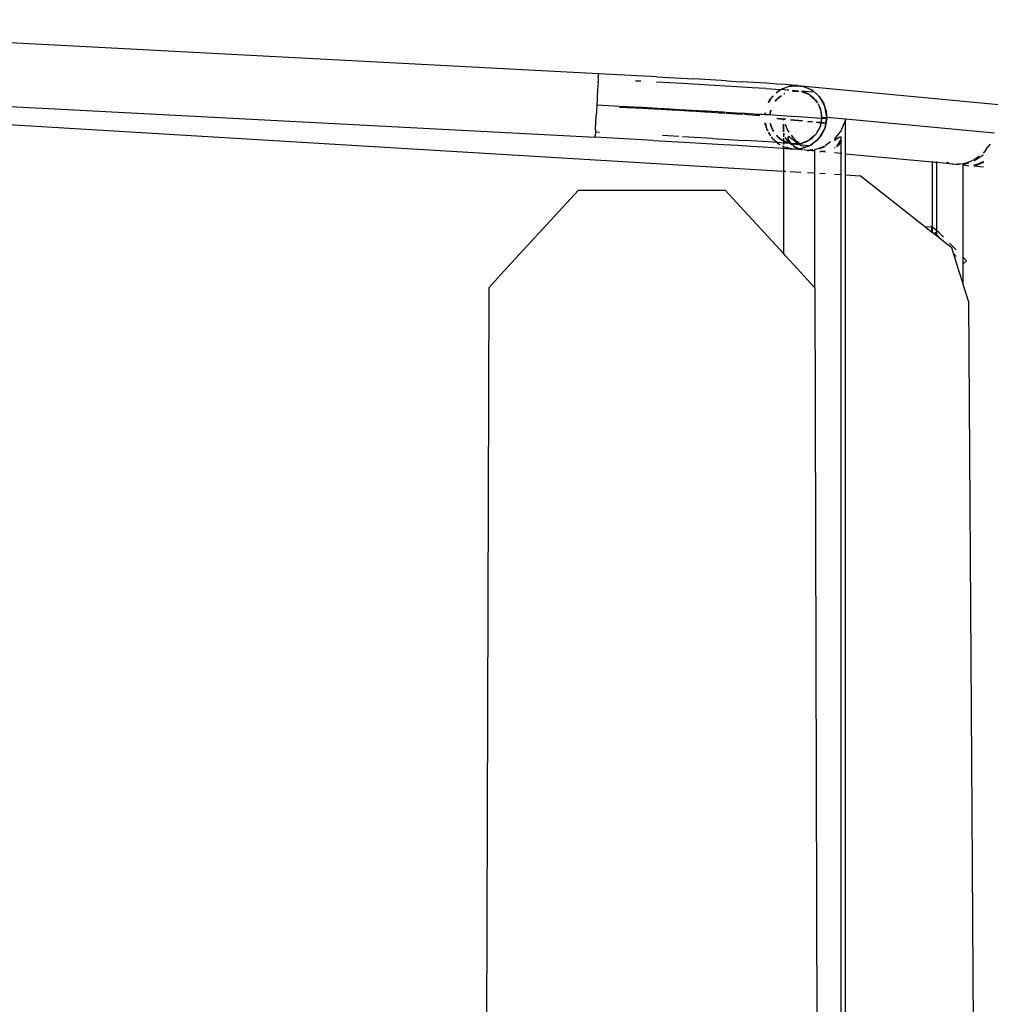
# Model space of a CAD drawing. Header units: millimetres. Extents: x 140304 to 319987, y -10756 to 142544.
# Tile 36 of 203: x 149690 to 150028, y 73099 to 73442. Entities that reach past the tile are written whole.
import ezdxf

# ---------------------------------------------------------------- set-up
doc = ezdxf.new("R2010")
doc.units = ezdxf.units.MM
doc.header["$LTSCALE"] = 10
doc.layers.get('0').update_dxf_attribs({"linetype": 'CONTINUOUS'})
doc.layers.add('furn', color=7, linetype='CONTINUOUS', true_color=0x9c9c9c)

# ---------------------------------------------------------------- blocks, each defined once
blk = doc.blocks.new('cvf')
for p, q in [((175893.86, 63142.74), (176253.3, 63161.57)), ((175873.48, 63141.64), (175860.75, 63140.93)), ((175873.48, 63141.64), (175893.86, 63142.74)), ((175893.89, 63142.07), (175893.86, 63142.74)), ((175893.93, 63141.3), (175893.89, 63142.07)), ((175893.93, 63141.3), (175893.99, 63140.14)), ((175723.76, 63129), (175823.18, 63138.44)), ((175820.22, 63137.33), (175822.66, 63138.25)), ((175821.74, 63138.07), (175820.22, 63137.33)), ((175822.66, 63138.25), (175821.74, 63138.07)), ((175822.66, 63138.25), (175823.18, 63138.44)), ((175823.7, 63138.44), (175822.66, 63138.25)), ((175823.18, 63138.44), (175823.7, 63138.44)), ((175824.53, 63138.59), (175823.7, 63138.44)), ((175823.7, 63138.44), (175826.38, 63138.44)), ((175824.53, 63138.59), (175826.29, 63138.75)), ((175826.38, 63138.44), (175824.53, 63138.59)), ((175826.29, 63138.75), (175828.7, 63138.93)), ((175826.38, 63138.44), (175826.95, 63138.44)), ((175827.11, 63138.38), (175826.38, 63138.44)), ((175826.95, 63138.44), (175827.11, 63138.38)), ((175827.35, 63138.36), (175827.11, 63138.38)), ((175827.11, 63138.38), (175830.29, 63137.2)), ((175830.02, 63137.38), (175827.35, 63138.36)), ((175828.7, 63138.93), (175831.71, 63139.15)), ((176361.8, 63140.72), (175829.41, 63108.8)), ((175831.71, 63139.15), (175835.31, 63139.39)), ((175835.31, 63139.39), (175839.47, 63139.66)), ((175835.56, 63137.55), (175840.32, 63137.85)), ((175839.47, 63139.66), (175844.14, 63139.95)), ((175840.32, 63137.85), (175845.66, 63138.18)), ((175849.27, 63140.26), (175844.14, 63139.95)), ((175845.66, 63138.18), (175851.53, 63138.53)), ((175849.27, 63140.26), (175854.83, 63140.59)), ((175851.53, 63138.53), (175864.6, 63139.29)), ((175854.83, 63140.59), (175860.75, 63140.93)), ((175864.6, 63139.29), (175873.63, 63139.79)), ((175879.09, 63140.09), (175880.92, 63140.19)), ((175894.02, 63139.56), (175893.99, 63140.14)), ((175894.02, 63139.56), (175894.14, 63137.28)), ((176254.47, 63139.41), (175895.02, 63120.57)), ((175816.9, 63134.76), (175816.49, 63134.14)), ((175816.49, 63134.14), (175816.77, 63134.64)), ((175816.77, 63134.64), (175816.9, 63134.76)), ((175816.9, 63134.76), (175817.15, 63134.97)), ((175817.03, 63134.96), (175816.9, 63134.76)), ((175819.19, 63136.84), (175817.03, 63134.96)), ((175820.02, 63135.16), (175818.42, 63133.78)), ((175818.78, 63134.25), (175820.02, 63135.16)), ((175819.12, 63136.28), (175823.09, 63136.65)), ((175819.17, 63136.72), (175819.47, 63136.97)), ((175819.47, 63136.97), (175819.19, 63136.84)), ((175820.22, 63137.33), (175819.47, 63136.97)), ((175819.47, 63136.97), (175819.64, 63137.12)), ((175819.64, 63137.12), (175820.22, 63137.33)), ((175820.02, 63135.16), (175820.69, 63135.65)), ((175820.52, 63135.58), (175820.02, 63135.16)), ((175820.69, 63135.65), (175820.52, 63135.58)), ((175822.88, 63136.47), (175820.69, 63135.65)), ((175820.69, 63135.65), (175820.88, 63135.79)), ((175820.88, 63135.79), (175822.88, 63136.47)), ((175822.88, 63136.47), (175822.95, 63136.52)), ((175824.07, 63136.72), (175824.1, 63136.69)), ((175824.1, 63136.69), (175825.29, 63136.83)), ((175824.1, 63136.69), (175825.92, 63136.79)), ((175826.17, 63136.69), (175824.1, 63136.69)), ((175825.29, 63136.83), (175826.4, 63136.91)), ((175825.92, 63136.79), (175826.2, 63136.72)), ((175827.5, 63137), (175828.01, 63137.04)), ((175828.01, 63137.04), (175830.29, 63137.2)), ((175829.01, 63135.84), (175828.95, 63135.84)), ((175829.13, 63135.77), (175829.01, 63135.84)), ((175829.13, 63135.77), (175829.22, 63135.72)), ((175830.29, 63137.2), (175830.02, 63137.38)), ((175831.52, 63133.97), (175830.11, 63135.17)), ((175835.56, 63137.55), (175830.29, 63137.2)), ((175830.29, 63137.2), (175830.5, 63137.12)), ((175830.97, 63136.72), (175830.29, 63137.2)), ((175830.5, 63137.12), (175830.97, 63136.72)), ((175830.77, 63134.77), (175831.52, 63133.97)), ((175830.97, 63136.72), (175831.78, 63136.02)), ((175831.94, 63136.03), (175830.97, 63136.72)), ((175833.01, 63134.97), (175833.39, 63134.64)), ((175833.64, 63134.21), (175833.01, 63134.97)), ((175833.39, 63134.64), (175833.64, 63134.21)), ((175894.15, 63137.2), (175894.14, 63137.28)), ((175894.15, 63137.2), (175894.28, 63134.62)), ((175894.28, 63134.62), (175894.34, 63133.58)), ((175815.15, 63131.76), (175814.8, 63130.75)), ((175814.8, 63130.75), (175814.89, 63131.31)), ((175814.89, 63131.31), (175815.15, 63131.76)), ((175815.15, 63131.76), (175816.49, 63134.14)), ((175815.43, 63132.58), (175815.15, 63131.76)), ((175816.49, 63134.14), (175815.43, 63132.58)), ((175816.45, 63130.26), (175816.83, 63131.24)), ((175816.83, 63131.24), (175816.53, 63130.7)), ((175816.83, 63131.24), (175817.19, 63132.16)), ((175817.07, 63131.67), (175816.83, 63131.24)), ((175817.19, 63132.16), (175817.28, 63132.28)), ((175817.54, 63132.62), (175817.79, 63132.95)), ((175817.79, 63132.95), (175817.57, 63132.56)), ((175817.79, 63132.95), (175818.42, 63133.78)), ((175818.1, 63133.5), (175817.79, 63132.95)), ((175818.42, 63133.78), (175818.1, 63133.5)), ((175818.42, 63133.78), (175818.78, 63134.25)), ((175832.07, 63133.5), (175831.52, 63133.97)), ((175831.52, 63133.97), (175832.24, 63133.2)), ((175832.24, 63133.2), (175832.07, 63133.5)), ((175833.64, 63134.21), (175834.49, 63132.72)), ((175834.2, 63133.53), (175833.64, 63134.21)), ((175834.61, 63132.65), (175834.2, 63133.53)), ((175878.95, 63130.91), (175886.48, 63131.34)), ((175886.49, 63131.13), (175881, 63130.84)), ((175886.48, 63131.34), (175894.43, 63131.76)), ((175894.34, 63133.58), (175894.43, 63131.76)), ((175894.43, 63131.76), (175894.54, 63129.73)), ((175814.26, 63127.51), (175814.36, 63128.13)), ((175814.36, 63128.13), (175814.28, 63127.35)), ((175814.36, 63128.13), (175814.8, 63130.75)), ((175814.49, 63129.85), (175814.36, 63128.13)), ((175814.8, 63130.75), (175814.49, 63129.85)), ((175816.1, 63128.17), (175815.99, 63127.51)), ((175816.03, 63127.31), (175816.1, 63128.17)), ((175816.45, 63130.26), (175816.1, 63128.17)), ((175816.1, 63128.17), (175816.24, 63129.69)), ((175816.24, 63129.69), (175816.45, 63130.26)), ((175816.53, 63130.7), (175816.45, 63130.26)), ((175819.09, 63127.35), (175822.58, 63127.6)), ((175822.58, 63127.57), (175824.13, 63127.68)), ((175822.58, 63127.6), (175824.13, 63127.68)), ((175824.13, 63127.68), (175826.74, 63127.88)), ((175824.13, 63127.68), (175826.75, 63127.85)), ((175826.74, 63127.88), (175826.8, 63127.86)), ((175826.8, 63127.86), (175828.21, 63127.95)), ((175828.21, 63127.95), (175831.55, 63128.19)), ((175828.21, 63127.95), (175831.55, 63128.17)), ((175831.55, 63128.19), (175834.08, 63128.35)), ((175834.08, 63128.35), (175833.78, 63130.06)), ((175833.81, 63130.05), (175834.14, 63128.35)), ((175834.08, 63128.35), (175834.14, 63128.35)), ((175834.14, 63128.35), (175835.8, 63128.46)), ((175835.67, 63129.14), (175835.8, 63128.46)), ((175835.87, 63128.46), (175835.76, 63129.1)), ((175835.8, 63128.46), (175835.87, 63128.46)), ((175835.87, 63128.46), (175836.94, 63128.53)), ((175836.94, 63128.53), (175836.99, 63128.51)), ((175836.99, 63128.51), (175838.19, 63128.58)), ((175838.65, 63128.32), (175837.65, 63128.25)), ((175840.25, 63128.4), (175837.74, 63128.21)), ((175838.19, 63128.58), (175842.88, 63128.89)), ((175840.25, 63128.4), (175838.65, 63128.32)), ((175841.96, 63128.55), (175840.25, 63128.4)), ((175842.92, 63128.62), (175841.96, 63128.55)), ((175842.92, 63128.59), (175841.96, 63128.55)), ((175842.88, 63128.89), (175842.93, 63128.87)), ((175842.93, 63128.87), (175844, 63128.93)), ((175843.58, 63128.63), (175843.52, 63128.65)), ((175845.94, 63128.81), (175843.58, 63128.63)), ((175844, 63128.93), (175849.31, 63129.27)), ((175847.33, 63128.88), (175845.94, 63128.81)), ((175849.34, 63129.03), (175847.33, 63128.88)), ((175849.34, 63129), (175847.33, 63128.88)), ((175849.31, 63129.27), (175849.36, 63129.25)), ((175849.36, 63129.25), (175850.28, 63129.31)), ((175849.96, 63129.04), (175849.9, 63129.06)), ((175850.54, 63129.1), (175849.96, 63129.04)), ((175850.28, 63129.31), (175856.16, 63129.66)), ((175851.81, 63129.16), (175850.54, 63129.1)), ((175855.71, 63129.42), (175851.81, 63129.16)), ((175856.82, 63129.46), (175855.71, 63129.42)), ((175856.16, 63129.66), (175856.99, 63129.69)), ((175861.37, 63129.75), (175856.82, 63129.46)), ((175856.99, 63129.69), (175863.37, 63130.07)), ((175862.33, 63129.79), (175861.37, 63129.75)), ((175867.46, 63130.1), (175862.33, 63129.79)), ((175863.37, 63130.07), (175864.04, 63130.09)), ((175864.04, 63130.09), (175870.87, 63130.49)), ((175868.24, 63130.13), (175867.46, 63130.1)), ((175873.9, 63130.46), (175868.24, 63130.13)), ((175870.87, 63130.49), (175871.38, 63130.5)), ((175871.38, 63130.5), (175878.6, 63130.91)), ((175874.49, 63130.48), (175873.9, 63130.46)), ((175880.6, 63130.83), (175874.49, 63130.48)), ((175878.6, 63130.91), (175878.95, 63130.91)), ((175881, 63130.84), (175880.6, 63130.83)), ((175894.54, 63129.73), (175894.58, 63128.88)), ((175894.72, 63126.2), (175894.58, 63128.88)), ((175755.84, 63121.96), (175807.71, 63126.89)), ((175807.71, 63126.89), (175814.26, 63127.51)), ((175807.8, 63126.65), (175807.71, 63126.89)), ((175807.71, 63126.63), (175807.71, 63126.89)), ((175807.71, 63123.03), (175807.71, 63126.63)), ((175807.8, 63126.65), (175809.1, 63123.26)), ((175814.28, 63127.35), (175814.26, 63127.51)), ((175814.3, 63127.29), (175814.27, 63126.96)), ((175814.27, 63126.96), (175814.35, 63126.97)), ((175814.27, 63126.96), (175814.79, 63124.11)), ((175814.28, 63127.35), (175815.99, 63127.51)), ((175814.28, 63127.35), (175814.3, 63127.29)), ((175814.35, 63126.97), (175814.3, 63127.29)), ((175814.35, 63126.97), (175816.01, 63127.12)), ((175814.59, 63125.65), (175814.35, 63126.97)), ((175816.25, 63125.8), (175814.59, 63125.65)), ((175814.61, 63125.48), (175814.59, 63125.65)), ((175816.28, 63125.64), (175814.61, 63125.48)), ((175814.9, 63123.89), (175814.61, 63125.48)), ((175814.79, 63124.11), (175814.9, 63123.89)), ((175815.99, 63127.51), (175816.03, 63127.31)), ((175816.01, 63127.12), (175816.03, 63127.31)), ((175816.01, 63127.05), (175816.01, 63127.12)), ((175816.01, 63127.12), (175816.06, 63127.12)), ((175816.01, 63127.05), (175816.07, 63127.06)), ((175816.25, 63125.8), (175816.01, 63127.05)), ((175816.03, 63127.31), (175816.06, 63127.12)), ((175816.06, 63127.12), (175816.31, 63127.14)), ((175816.06, 63127.12), (175816.07, 63127.06)), ((175816.07, 63127.06), (175816.38, 63127.08)), ((175816.07, 63127.06), (175816.29, 63125.81)), ((175816.29, 63125.81), (175816.25, 63125.8)), ((175816.28, 63125.64), (175816.25, 63125.8)), ((175816.32, 63125.65), (175816.28, 63125.64)), ((175816.51, 63124.45), (175816.28, 63125.64)), ((175817.79, 63125.95), (175816.29, 63125.81)), ((175816.29, 63125.81), (175816.32, 63125.65)), ((175816.31, 63127.14), (175819.09, 63127.35)), ((175817.97, 63125.8), (175816.32, 63125.65)), ((175816.32, 63125.65), (175816.51, 63124.45)), ((175816.51, 63124.45), (175816.54, 63124.38)), ((175816.54, 63124.38), (175816.56, 63124.32)), ((175816.56, 63124.32), (175816.75, 63123.99)), ((175819.1, 63127.31), (175819.15, 63127.31)), ((175820.79, 63126.24), (175819.31, 63126.09)), ((175821.01, 63126.09), (175819.34, 63125.93)), ((175826.91, 63126.82), (175822.78, 63126.42)), ((175826.94, 63126.65), (175822.8, 63126.26)), ((175828.76, 63125.13), (175828.02, 63123.11)), ((175831.69, 63127.27), (175828.61, 63126.98)), ((175829.41, 63126.89), (175828.89, 63126.84)), ((175829.41, 63126.89), (175829.32, 63126.63)), ((175829.36, 63122.47), (175829.39, 63125.17)), ((175829.39, 63125.17), (175829.41, 63122.47)), ((175831.71, 63127.11), (175829.41, 63126.89)), ((175829.41, 63126.59), (175829.41, 63126.89)), ((175833.76, 63124.76), (175833.38, 63123.78)), ((175833.38, 63123.78), (175833.69, 63124.32)), ((175833.69, 63124.32), (175833.76, 63124.76)), ((175833.76, 63124.76), (175833.88, 63125.45)), ((175833.98, 63125.33), (175833.76, 63124.76)), ((175833.99, 63125.46), (175833.98, 63125.33)), ((175835.07, 63123.26), (175835.42, 63124.27)), ((175835.42, 63124.27), (175835.32, 63123.72)), ((175835.63, 63125.56), (175835.42, 63124.27)), ((175835.42, 63124.27), (175835.73, 63125.17)), ((175835.73, 63125.17), (175835.76, 63125.57)), ((175894.72, 63126.2), (175894.73, 63126.11)), ((175894.88, 63123.15), (175894.73, 63126.11)), ((175807.71, 63122.77), (175807.71, 63123.03)), ((175807.71, 63119.51), (175807.71, 63122.77)), ((175809.17, 63123.17), (175809.32, 63122.98)), ((175809.42, 63120.86), (175809.24, 63120.52)), ((175809.32, 63122.98), (175811.58, 63120.05)), ((175809.98, 63120.65), (175809.42, 63120.86)), ((175814.93, 63123.72), (175814.9, 63123.89)), ((175814.9, 63123.89), (175815.21, 63123.22)), ((175815.21, 63123.22), (175814.93, 63123.72)), ((175815.21, 63123.22), (175816.01, 63121.5)), ((175816.56, 63120.84), (175815.21, 63123.22)), ((175816.01, 63121.5), (175816.56, 63120.84)), ((175816.82, 63120.38), (175816.56, 63120.84)), ((175816.56, 63120.84), (175817.25, 63120.02)), ((175816.75, 63123.99), (175817.83, 63122.09)), ((175817.71, 63122.09), (175816.75, 63123.99)), ((175817.93, 63121.86), (175817.71, 63122.09)), ((175818.06, 63121.67), (175818.15, 63121.52)), ((175818.67, 63121.08), (175818.1, 63121.68)), ((175818.15, 63121.52), (175818.67, 63121.08)), ((175819.52, 63120.18), (175818.67, 63121.08)), ((175818.67, 63121.08), (175820.18, 63119.79)), ((175826.65, 63121.27), (175825.54, 63119.77)), ((175827.1, 63120.54), (175827.67, 63120.87)), ((175828.02, 63123.11), (175827.45, 63122.34)), ((175827.67, 63120.87), (175827.88, 63120.63)), ((175829, 63121.34), (175829.3, 63122.07)), ((175829.41, 63122.04), (175829.41, 63120.76)), ((175830.19, 63119.86), (175831.84, 63121.28)), ((175831.44, 63120.78), (175830.19, 63119.86)), ((175831.84, 63121.28), (175831.44, 63120.78)), ((175832.77, 63122.69), (175833.38, 63123.78)), ((175833.03, 63122.86), (175832.9, 63122.7)), ((175833.38, 63123.78), (175833.03, 63122.86)), ((175833.64, 63120.72), (175833.45, 63120.38)), ((175834.51, 63122.26), (175833.94, 63121.24)), ((175833.96, 63121.21), (175834.64, 63122.22)), ((175835.07, 63123.26), (175834.82, 63122.82)), ((175834.92, 63122.82), (175835.07, 63123.26)), ((175835.32, 63123.72), (175835.07, 63123.26)), ((175854.06, 63120.17), (175864.58, 63120.77)), ((175865.8, 63120.84), (175871.56, 63121.17)), ((175894.92, 63122.43), (175893.55, 63122.36)), ((175894.88, 63123.15), (175894.92, 63122.43)), ((175894.92, 63122.43), (175894.94, 63122.11)), ((175894.94, 63122.11), (175894.98, 63121.24)), ((175895.02, 63120.57), (175894.98, 63121.24)), ((175757.3, 63118.24), (175758.1, 63117.21)), ((175807.71, 63119.25), (175807.71, 63119.51)), ((175807.71, 63116.76), (175807.71, 63119.25)), ((175809.24, 63119.02), (175809.09, 63119.22)), ((175809.24, 63120.52), (175809.46, 63119.68)), ((175809.24, 63119.66), (175809.24, 63120.52)), ((175809.24, 63119.44), (175809.24, 63119.66)), ((175809.24, 63119.02), (175809.24, 63119.44)), ((175809.93, 63118.09), (175809.24, 63119.02)), ((175809.24, 63116.91), (175809.24, 63119.02)), ((175809.46, 63119.68), (175809.56, 63119.48)), ((175809.56, 63119.48), (175809.91, 63118.84)), ((175809.91, 63118.84), (175810.85, 63117.38)), ((175810.85, 63117.38), (175809.93, 63118.09)), ((175810.85, 63119.99), (175809.98, 63120.65)), ((175811.11, 63119.78), (175810.85, 63119.99)), ((175811.23, 63119.69), (175811.11, 63119.78)), ((175811.58, 63119.42), (175811.23, 63119.69)), ((175811.58, 63120.05), (175811.67, 63119.98)), ((175812.99, 63119), (175814.86, 63117.62)), ((175814.86, 63117.62), (175814.86, 63117.44)), ((175816.65, 63116.62), (175814.87, 63117.34)), ((175815.32, 63117.41), (175816.68, 63116.79)), ((175817.25, 63120.02), (175816.82, 63120.38)), ((175817.25, 63120.02), (175817.86, 63119.29)), ((175819.25, 63118.3), (175817.25, 63120.02)), ((175817.86, 63119.29), (175819.25, 63118.3)), ((175819.72, 63117.9), (175819.25, 63118.3)), ((175819.25, 63118.3), (175819.93, 63117.82)), ((175820.18, 63119.79), (175819.52, 63120.18)), ((175819.93, 63117.82), (175819.72, 63117.9)), ((175819.93, 63117.82), (175820.19, 63117.64)), ((175820.23, 63117.71), (175819.93, 63117.82)), ((175820.18, 63119.79), (175820.58, 63119.44)), ((175821.09, 63119.25), (175820.18, 63119.79)), ((175820.19, 63117.64), (175822.86, 63116.67)), ((175823.25, 63118), (175820.23, 63117.71)), ((175821.93, 63117.08), (175820.23, 63117.71)), ((175820.58, 63119.44), (175821.09, 63119.25)), ((175821.77, 63118.85), (175821.09, 63119.25)), ((175821.09, 63119.25), (175822.93, 63118.57)), ((175822.93, 63118.57), (175821.77, 63118.85)), ((175822.4, 63117.35), (175822.26, 63117.24)), ((175823.25, 63118), (175822.7, 63117.58)), ((175822.93, 63118.57), (175823.56, 63118.33)), ((175823.73, 63118.37), (175822.93, 63118.57)), ((175822.94, 63117.49), (175823.83, 63118.06)), ((175823.68, 63118.33), (175823.25, 63118)), ((175823.83, 63118.06), (175823.25, 63118)), ((175823.56, 63118.33), (175823.68, 63118.33)), ((175823.73, 63118.37), (175823.68, 63118.33)), ((175825.54, 63119.77), (175823.73, 63118.37)), ((175823.89, 63118.33), (175823.73, 63118.37)), ((175826.42, 63118.3), (175823.83, 63118.06)), ((175823.83, 63118.06), (175824.15, 63118.27)), ((175824.15, 63118.27), (175823.89, 63118.33)), ((175823.89, 63118.33), (175824.25, 63118.33)), ((175824.15, 63118.27), (175824.25, 63118.33)), ((175824.3, 63118.23), (175824.15, 63118.27)), ((175824.25, 63118.33), (175825.09, 63118.87)), ((175824.25, 63118.33), (175826.3, 63118.33)), ((175826.3, 63118.33), (175824.3, 63118.23)), ((175825.38, 63117.32), (175824.54, 63116.89)), ((175825.09, 63118.87), (175826.22, 63119.8)), ((175825.69, 63117.61), (175825.38, 63117.32)), ((175825.43, 63117.13), (175825.95, 63117.51)), ((175826.42, 63118.3), (175825.93, 63117.84)), ((175826.22, 63119.8), (175827.1, 63120.54)), ((175826.3, 63118.33), (175826.42, 63118.3)), ((175826.32, 63117.78), (175827.12, 63118.38)), ((175826.46, 63118.33), (175826.42, 63118.3)), ((175827.24, 63119.07), (175826.46, 63118.33)), ((175826.46, 63118.33), (175826.73, 63118.33)), ((175826.8, 63118.36), (175826.73, 63118.33)), ((175826.89, 63118.36), (175826.8, 63118.36)), ((175826.89, 63118.36), (175827.12, 63118.38)), ((175827.12, 63118.38), (175827.19, 63118.39)), ((175827.19, 63118.43), (175827.27, 63118.53)), ((175827.19, 63118.39), (175828.52, 63118.5)), ((175827.19, 63118.39), (175827.19, 63118.43)), ((175827.73, 63119.96), (175827.24, 63119.07)), ((175827.27, 63118.53), (175827.88, 63119.33)), ((175827.27, 63118.53), (175828.52, 63119)), ((175828.52, 63118.94), (175827.27, 63118.53)), ((175827.88, 63120.63), (175827.73, 63119.96)), ((175827.88, 63120.63), (175827.88, 63119.33)), ((175827.88, 63119.33), (175828.52, 63120.15)), ((175828.52, 63120.15), (175828.69, 63120.57)), ((175828.52, 63119), (175829.41, 63119.33)), ((175829.33, 63119.23), (175828.52, 63118.94)), ((175828.52, 63118.5), (175828.78, 63118.53)), ((175828.78, 63118.53), (175829.41, 63118.57)), ((175829.41, 63117.47), (175829.21, 63117.39)), ((175829.41, 63119.29), (175829.33, 63119.23)), ((175829.35, 63117.37), (175829.41, 63117.36)), ((175829.41, 63120.32), (175829.41, 63119.33)), ((175829.41, 63119.33), (175829.53, 63119.37)), ((175829.41, 63119.33), (175829.41, 63119.29)), ((175829.41, 63119.29), (175829.41, 63118.57)), ((175829.41, 63118.57), (175831.39, 63118.72)), ((175829.41, 63118.57), (175829.41, 63118.06)), ((175829.41, 63117.62), (175829.41, 63117.47)), ((175829.61, 63117.54), (175829.41, 63117.47)), ((175829.41, 63117.36), (175829.66, 63117.52)), ((175829.41, 63117.47), (175829.41, 63117.36)), ((175830.19, 63119.86), (175829.53, 63119.37)), ((175829.53, 63119.37), (175829.7, 63119.44)), ((175829.7, 63119.44), (175830.19, 63119.86)), ((175830.49, 63117.93), (175830.75, 63118.05)), ((175830.75, 63118.05), (175830.59, 63117.91)), ((175831.54, 63118.73), (175830.75, 63118.05)), ((175830.75, 63118.05), (175831.03, 63118.19)), ((175831.03, 63118.19), (175831.67, 63118.74)), ((175831.39, 63118.72), (175831.54, 63118.73)), ((175833.33, 63120.28), (175831.54, 63118.73)), ((175831.54, 63118.73), (175831.67, 63118.74)), ((175831.67, 63118.74), (175833.18, 63120.06)), ((175831.67, 63118.74), (175834.7, 63118.96)), ((175833.18, 63120.06), (175833.33, 63120.28)), ((175833.33, 63120.28), (175833.45, 63120.38)), ((175834.7, 63118.96), (175838.67, 63119.22)), ((175840.63, 63117.49), (175836.48, 63117.22)), ((175838.67, 63119.22), (175843.25, 63119.51)), ((175845.3, 63117.78), (175840.63, 63117.49)), ((175848.4, 63119.83), (175843.25, 63119.51)), ((175850.43, 63118.09), (175845.3, 63117.78)), ((175854.06, 63120.17), (175848.4, 63119.83)), ((175861.92, 63118.76), (175850.43, 63118.09)), ((175874.64, 63119.48), (175861.92, 63118.76)), ((175874.64, 63119.48), (175895.02, 63120.57)), ((175758.77, 63116.36), (175758.1, 63117.21)), ((175758.77, 63116.36), (175759.71, 63115.12)), ((175759.71, 63115.12), (175759.8, 63115.05)), ((175760.11, 63114.18), (175759.71, 63114.49)), ((175761.2, 63113.51), (175760.11, 63114.18)), ((175761.12, 63114.07), (175761.78, 63113.59)), ((175777.54, 63111.88), (175807.71, 63114.75)), ((175807.71, 63116.55), (175807.71, 63116.76)), ((175807.71, 63115.11), (175807.71, 63116.55)), ((175807.71, 63115.05), (175807.71, 63115.11)), ((175807.71, 63114.75), (175807.71, 63115.05)), ((175807.71, 63107.5), (175807.71, 63114.75)), ((175809.08, 63114.88), (175809.24, 63114.89)), ((175809.24, 63116.73), (175809.24, 63116.91)), ((175809.24, 63115.25), (175809.24, 63116.73)), ((175809.24, 63115.2), (175809.24, 63115.25)), ((175809.24, 63114.89), (175809.24, 63115.2)), ((175809.24, 63114.89), (175811.58, 63115.12)), ((175809.24, 63107.59), (175809.24, 63114.89)), ((175811.39, 63116.97), (175811.35, 63116.99)), ((175811.6, 63116.8), (175811.39, 63116.97)), ((175814.86, 63115.76), (175816.65, 63115.6)), ((175816.11, 63115.57), (175814.86, 63115.74)), ((175814.86, 63115.43), (175816.11, 63115.57)), ((175816.65, 63115.6), (175816.11, 63115.57)), ((175816.68, 63116.61), (175816.65, 63116.62)), ((175816.65, 63115.6), (175816.68, 63115.61)), ((175816.68, 63116.79), (175818.56, 63116.25)), ((175818.56, 63116.25), (175818.68, 63116.13)), ((175818.59, 63116.14), (175818.56, 63116.25)), ((175818.56, 63116.12), (175818.59, 63116.14)), ((175818.56, 63116.14), (175818.56, 63116.12)), ((175818.56, 63116.12), (175818.56, 63115.78)), ((175818.56, 63115.78), (175820.48, 63115.97)), ((175818.56, 63115.78), (175818.56, 63108.15)), ((175818.68, 63116.13), (175818.59, 63116.14)), ((175820.48, 63115.97), (175818.68, 63116.13)), ((175819.14, 63116.19), (175819.22, 63116.18)), ((175819.32, 63116.17), (175820.96, 63116.02)), ((175820.13, 63116.29), (175820.07, 63116.27)), ((175820.96, 63116.02), (175820.48, 63115.97)), ((175820.55, 63116.32), (175820.58, 63116.33)), ((175820.96, 63116.02), (175821.01, 63116.01)), ((175821.01, 63116.01), (175822.3, 63116.17)), ((175822.26, 63117.24), (175821.93, 63117.08)), ((175822.15, 63117), (175821.93, 63117.08)), ((175822.15, 63117), (175822.23, 63117.03)), ((175822.8, 63116.76), (175822.15, 63117)), ((175822.23, 63117.03), (175822.5, 63117.2)), ((175822.72, 63116.17), (175823.34, 63116.23)), ((175822.86, 63116.67), (175823.02, 63116.68)), ((175823.11, 63116.65), (175823.02, 63116.68)), ((175823.27, 63116.58), (175823.11, 63116.65)), ((175823.11, 63116.65), (175823.83, 63116.58)), ((175823.83, 63116.58), (175823.27, 63116.58)), ((175823.34, 63116.23), (175825.54, 63116.44)), ((175823.92, 63116.58), (175823.83, 63116.58)), ((175823.98, 63116.6), (175823.92, 63116.58)), ((175824.36, 63116.8), (175823.98, 63116.6)), ((175824.04, 63116.58), (175823.98, 63116.6)), ((175824.04, 63116.58), (175824.65, 63116.82)), ((175826.52, 63116.58), (175824.04, 63116.58)), ((175824.04, 63116.58), (175825.54, 63116.44)), ((175824.7, 63116.82), (175825.43, 63117.13)), ((175825.54, 63116.44), (175825.69, 63116.43)), ((175825.69, 63116.43), (175825.98, 63116.48)), ((175825.98, 63116.48), (175827.04, 63116.58)), ((175825.98, 63116.48), (175826.52, 63116.58)), ((175826.52, 63116.58), (175827.19, 63116.71)), ((175827.04, 63116.58), (175826.52, 63116.58)), ((175827.19, 63116.64), (175827.04, 63116.58)), ((175827.04, 63116.58), (175827.19, 63116.56)), ((175827.56, 63116.78), (175827.19, 63116.64)), ((175827.19, 63116.71), (175827.56, 63116.78)), ((175827.19, 63116.56), (175827.45, 63116.58)), ((175828.52, 63116.66), (175827.45, 63116.58)), ((175828.43, 63117.1), (175827.56, 63116.78)), ((175827.56, 63116.78), (175828.48, 63116.95)), ((175828.48, 63116.95), (175828.52, 63116.97)), ((175828.52, 63116.97), (175828.86, 63117.13)), ((175829.41, 63116.73), (175828.52, 63116.66)), ((175829.41, 63117.17), (175829.41, 63116.73)), ((175829.86, 63116.77), (175829.41, 63116.73)), ((175829.41, 63116.73), (175829.41, 63108.8)), ((175832.87, 63116.98), (175829.86, 63116.77)), ((175836.48, 63117.22), (175832.87, 63116.98)), ((175759.71, 63112.2), (175759.88, 63112.08)), ((175759.81, 63111.81), (175759.71, 63111.89)), ((175759.71, 63110.19), (175762.99, 63110.5)), ((175761.02, 63111.31), (175759.81, 63111.81)), ((175759.88, 63112.08), (175761.28, 63111.33)), ((175761.91, 63110.95), (175761.02, 63111.31)), ((175762.91, 63112.47), (175761.2, 63113.51)), ((175761.28, 63111.33), (175762.77, 63110.84)), ((175761.78, 63113.59), (175762.99, 63112.69)), ((175762.32, 63110.9), (175761.91, 63110.95)), ((175762.77, 63110.84), (175762.86, 63110.83)), ((175762.86, 63110.83), (175762.94, 63110.84)), ((175762.99, 63112.42), (175762.91, 63112.47)), ((175762.94, 63110.84), (175762.99, 63110.84)), ((175762.99, 63110.81), (175762.94, 63110.84)), ((175762.99, 63112.69), (175763.19, 63112.6)), ((175763.45, 63112.48), (175764.81, 63111.86)), ((175764.81, 63111.86), (175765.11, 63111.77)), ((175766.69, 63111.22), (175764.81, 63111.69)), ((175765.92, 63110.81), (175764.81, 63110.68)), ((175765.11, 63111.77), (175766.69, 63111.32)), ((175765.92, 63110.81), (175766.69, 63110.85)), ((175766.69, 63111.32), (175766.94, 63111.3)), ((175766.69, 63111.22), (175766.69, 63111.32)), ((175766.69, 63111), (175766.69, 63111.22)), ((175766.69, 63110.85), (175766.69, 63111)), ((175766.69, 63078.77), (175766.69, 63110.85)), ((175767.27, 63111.27), (175767.78, 63111.22)), ((175768.26, 63111.36), (175767.78, 63111.22)), ((175767.78, 63111.22), (175767.99, 63111.2)), ((175767.99, 63111.2), (175768.59, 63111.35)), ((175767.99, 63111.2), (175768.34, 63111.16)), ((175769.14, 63111.08), (175768.34, 63111.16)), ((175768.59, 63111.35), (175768.71, 63111.4)), ((175769.14, 63111.08), (175769.37, 63111.11)), ((175769.37, 63111.11), (175770.21, 63111.19)), ((175770.21, 63111.19), (175770.44, 63111.2)), ((175770.44, 63111.2), (175770.21, 63111.19)), ((175770.48, 63111.21), (175770.44, 63111.2)), ((175770.48, 63111.21), (175771.47, 63111.31)), ((175772.11, 63111.67), (175771.34, 63111.46)), ((175771.47, 63111.31), (175773.56, 63111.51)), ((175771.77, 63111.5), (175772.11, 63111.67)), ((175772.23, 63111.74), (175772.11, 63111.67)), ((175772.23, 63111.74), (175772.42, 63111.75)), ((175773.56, 63111.51), (175776.01, 63111.74)), ((175776.01, 63112.1), (175776.01, 63111.92)), ((175776.01, 63111.74), (175776.65, 63111.8)), ((175776.01, 63111.74), (175776.01, 63088.05)), ((175776.65, 63111.8), (175777.48, 63111.88)), ((175777.48, 63111.88), (175777.54, 63111.88)), ((175777.54, 63112.24), (175777.54, 63112.07)), ((175777.54, 63111.88), (175777.54, 63089.24)), ((175780.2, 63089.48), (175802.69, 63107.2)), ((175807.71, 63107.5), (175802.69, 63107.2)), ((175807.71, 63066.16), (175807.71, 63107.5)), ((175809.24, 63107.59), (175809.1, 63107.58)), ((175811.58, 63107.73), (175809.24, 63107.59)), ((175809.24, 63066.36), (175809.24, 63107.59)), ((175816.68, 63108.04), (175814.86, 63107.93)), ((175821.01, 63108.3), (175818.56, 63108.15)), ((175818.56, 63108.15), (175818.56, 63068.27)), ((175827.21, 63108.67), (175823.34, 63108.44)), ((175829.41, 63108.8), (175828.52, 63108.75)), ((175829.41, 63108.8), (175829.41, 63080.07)), ((175829.41, 63080.07), (175849.72, 63102.16)), ((175900.85, 63102.16), (175849.72, 63102.16)), ((175900.85, 63102.16), (175920.1, 63081.22)), ((175773.68, 63085.89), (175775.23, 63087.35)), ((175775.23, 63087.35), (175776.01, 63088.05)), ((175776.01, 63086.75), (175775.3, 63085.89)), ((175776.01, 63088.05), (175776.45, 63088.44)), ((175776.01, 63088.05), (175776.01, 63086.75)), ((175776.5, 63087.35), (175776.01, 63086.75)), ((175776.01, 63086.75), (175776.01, 63086.18)), ((175776.01, 63086.18), (175776.64, 63086.68)), ((175776.45, 63088.44), (175776.64, 63088.6)), ((175776.64, 63087.54), (175776.5, 63087.35)), ((175776.64, 63088.6), (175777.29, 63089.11)), ((175776.64, 63086.68), (175776.68, 63086.72)), ((175776.68, 63086.72), (175777.48, 63087.34)), ((175777.36, 63087.34), (175776.68, 63086.72)), ((175777.29, 63089.11), (175777.37, 63089.15)), ((175777.41, 63087.38), (175777.36, 63087.34)), ((175777.48, 63089.21), (175777.54, 63089.24)), ((175777.54, 63088.79), (175777.48, 63088.69)), ((175777.54, 63087.45), (175777.48, 63087.42)), ((175777.48, 63087.34), (175777.54, 63087.39)), ((175777.54, 63089.24), (175777.73, 63089.34)), ((175777.54, 63089.24), (175777.54, 63088.79)), ((175777.74, 63089.11), (175777.54, 63088.79)), ((175777.54, 63088.79), (175777.54, 63087.45)), ((175777.73, 63087.56), (175777.54, 63087.45)), ((175777.54, 63087.39), (175777.73, 63087.56)), ((175777.54, 63087.45), (175777.54, 63087.39)), ((175780.2, 63089.48), (175777.73, 63089.34)), ((175777.73, 63089.34), (175777.74, 63089.11)), ((175777.76, 63087.56), (175777.73, 63087.56)), ((175777.74, 63089.11), (175777.76, 63087.56)), ((175777.76, 63087.56), (175780.2, 63089.48)), ((175769.85, 63082.07), (175771.47, 63083.68)), ((175771.57, 63082.69), (175773.56, 63084.25)), ((175773.56, 63085.77), (175773.68, 63085.89)), ((175773.56, 63084.25), (175774.57, 63085.05)), ((175774.57, 63085.05), (175776.01, 63086.18)), ((175775.3, 63085.89), (175774.57, 63085.05)), ((175769.14, 63081.33), (175769.85, 63082.07)), ((175770.09, 63080.02), (175769.14, 63078.99)), ((175769.34, 63077.66), (175770.09, 63080.02)), ((175770.09, 63080.02), (175770.72, 63082.01)), ((175770.72, 63082.01), (175771.47, 63082.61)), ((175771.47, 63082.61), (175771.57, 63082.69)), ((175828.52, 63079.1), (175829.41, 63080.07)), ((175920.1, 63081.22), (175926.84, 63073.89)), ((175765.54, 63077.57), (175766.69, 63078.77)), ((175766.69, 63076.51), (175765.54, 63077.57)), ((175766.69, 63076.51), (175766.69, 63078.77)), ((175766.69, 63069.28), (175766.69, 63076.51)), ((175766.86, 63069.83), (175769.14, 63077.03)), ((175769.34, 63077.66), (175769.14, 63077.65)), ((175769.14, 63077.03), (175769.34, 63077.66)), ((175823.34, 63073.47), (175827.19, 63077.65)), ((175827.19, 63077.65), (175827.28, 63077.75)), ((175827.28, 63077.75), (175828.52, 63079.1)), ((175821.19, 63071.13), (175823.34, 63073.47)), ((175926.84, 63073.89), (175932.12, 63068.15)), ((175764.84, 63063.44), (175766.69, 63069.28)), ((175766.69, 63069.28), (175766.86, 63069.83)), ((175818.56, 63068.27), (175821.01, 63070.94)), ((175821.01, 63070.94), (175821.19, 63071.13)), ((175807.71, 63065.26), (175807.71, 63066.16)), ((175809.24, 63065.37), (175809.24, 63066.36)), ((175818.45, 63068.15), (175817.67, 62801.71)), ((175818.45, 63068.15), (175818.56, 63068.27)), ((175932.12, 63068.15), (175933.22, 62691.58)), ((175764.84, 63063.44), (175763.69, 62885.35)), ((175807.71, 62571.33), (175807.71, 63065.26)), ((175809.24, 62572.79), (175809.24, 63065.37)), ((175763.69, 62885.35), (175762.99, 62776.22))]:
    blk.add_line(p, q)

msp = doc.modelspace()

# ---------------------------------------------------------------- block references
at = {"layer": 'furn', "ltscale": 0.25, "xscale": -1}
msp.add_blockref('cvf', (325785.78, 10280.72), dxfattribs=at)

doc.saveas('drawing.dxf')
